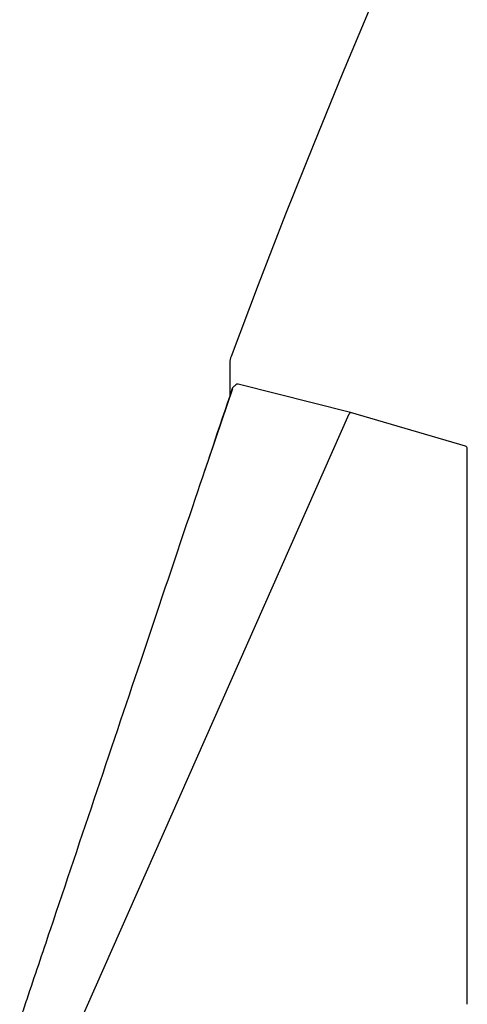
# Model space of a CAD drawing. Header units: inches. Extents: x 33 to 537, y 23 to 447.
# Tile 51 of 68: x 154.51 to 157.02, y 132.92 to 138.43. Entities that reach past the tile are written whole.
import ezdxf

# ---------------------------------------------------------------- set-up
doc = ezdxf.new("R2010")
doc.units = ezdxf.units.IN
doc.header["$LTSCALE"] = 16
doc.header["$MEASUREMENT"] = 0

msp = doc.modelspace()

# ---------------------------------------------------------------- linework, layer by layer
at = {"color": 7, "linetype": 'Continuous', "lineweight": 25}
for p, q in [((155.6895, 136.5089), (155.6896, 136.3199)), ((156.3638, 136.2314), (155.7356, 136.3891)), ((155.7041, 136.3641), (155.5488, 135.9025)), ((154.8439, 132.8016), (156.3568, 136.2244)), ((157.0079, 136.043), (156.3639, 136.2314)), ((157.0177, 132.9208), (157.0175, 136.0302))]:
    msp.add_line(p, q, dxfattribs=at)
at = {"color": 7, "linetype": 'Continuous', "lineweight": 25, "flags": 128}
msp.add_lwpolyline([(156.481, 138.5099), (156.3185, 138.1242), (156.1587, 137.7346), (156.0017, 137.3414), (155.8476, 136.9448), (155.6965, 136.545)], dxfattribs=at)
at = {"color": 7, "linetype": 'Continuous', "lineweight": 25}
for centre, radius, start, end in [((155.7966, 136.507), 0.1071, 159.214, 178.9779), ((155.7164, 136.3613), 0.0133, 133.0181, 161.3596), ((155.7324, 136.3762), 0.0133, 75.903, 132.9347), ((155.7054, 136.3652), 0.00171, 167.9026, 222.6062), ((157.0042, 136.0302), 0.0133, 0.0032, 73.6995)]:
    msp.add_arc(centre, radius, start, end, dxfattribs=at)
msp.add_ellipse((156.3604, 136.2185), major_axis=(0.0035, 0.0129), ratio=0.400003, start_param=6.275493, end_param=7.490658, dxfattribs=at)
for points, knots in [([(155.7233, 136.386), (155.7227, 136.3854), (155.7173, 136.3804), (155.712, 136.3754), (155.7073, 136.3711)], [0, 0, 0, 0, 0.118074, 1, 1, 1, 1]), ([(154.5149, 132.8277), (154.5176, 132.8358), (154.5312, 132.8763), (154.5885, 133.0466), (154.8174, 133.7277), (155.1264, 134.6466), (155.4656, 135.656), (155.631, 136.1464), (155.7053, 136.3666)], [0, 0, 0, 0, 0.0068732, 0.034366, 0.1443377, 0.5842245, 0.8132994, 1, 1, 1, 1])]:
    msp.add_open_spline(points, degree=3, knots=knots, dxfattribs=at)

doc.saveas('drawing.dxf')
